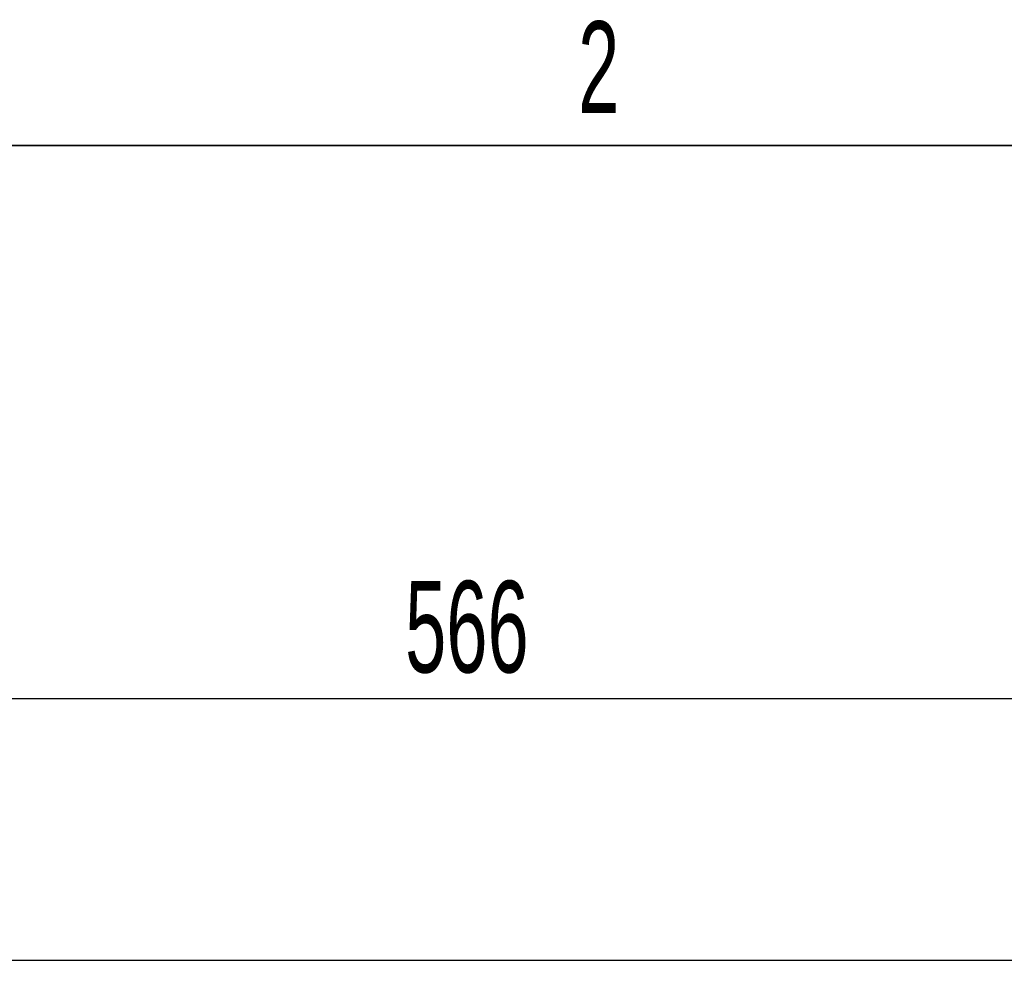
# Paper-space layout 'Blatt3' of a CAD drawing. Header units: millimetres. Extents: x 5 to 418, y 2 to 292.
# Tile 58 of 100: x 75 to 113, y 251 to 287. Entities that reach past the tile are written whole.
import ezdxf

# ---------------------------------------------------------------- set-up
doc = ezdxf.new("R2010")
doc.units = ezdxf.units.MM
doc.layers.add('SLD-0', color=7, linetype='Continuous')
doc.styles.add('SLDTEXTSTYLE0', font='TXT', dxfattribs={"width": 0.605})
doc.dimstyles.new('SLDDIMSTYLE1', dxfattribs={"dimtxt": 3.5, "dimasz": 3.302, "dimexe": 0, "dimexo": 0.0625, "dimgap": 0.875, "dimtad": 1, "dimlfac": 6, "dimrnd": 1e-09, "dimzin": 12, "dimdsep": 46, "dimtxsty": 'SLDTEXTSTYLE0', "dimsah": 1, "dimcen": 0.09, "dimadec": 0, "dimazin": 3, "dimtfac": 1, "dimtofl": 0, "dimtmove": 0, "dimatfit": 3, "dimfxl": 1, "dimfrac": 2, "dimtolj": 1, "dimtzin": 12, "dimarcsym": 0})

# ---------------------------------------------------------------- blocks, each defined once
blk = doc.blocks.new('_D_14')
at = {"layer": 'SLD-0', "color": 7}
for p, q in [((47.042, 250.508), (47.042, 262.341)), ((141.375, 250.508), (141.375, 262.341)), ((141.375, 261.341), (47.042, 261.341))]:
    blk.add_line(p, q, dxfattribs=at)
for points in [[(47.042, 261.341), (50.344, 260.833), (50.344, 261.849)], [(141.375, 261.341), (138.073, 261.849), (138.073, 260.833)]]:
    blk.add_solid(points, dxfattribs=at)
at = {"layer": 'SLD-0', "color": 7, "insert": (90.198, 265.853), "char_height": 3.5, "attachment_point": 1, "style": 'SLDTEXTSTYLE0'}
blk.add_mtext('566', dxfattribs=at)

psp = doc.layouts.new('Blatt3')

# ---------------------------------------------------------------- linework, layer by layer
at = {"color": 7, "linetype": 'Continuous', "lineweight": 25}
psp.add_line((140.7085, 251.3413), (47.7085, 251.3413), dxfattribs=at)
at = {"layer": 'SLD-0', "lineweight": 35}
psp.add_line((408, 282.5), (26, 282.5), dxfattribs=at)

# ---------------------------------------------------------------- texts
at = {"layer": 'SLD-0', "insert": (97.6027, 287.243), "char_height": 3.5, "attachment_point": 2, "style": 'SLDTEXTSTYLE0'}
psp.add_mtext('2', dxfattribs=at)

# ---------------------------------------------------------------- dimensions: what is measured, and where the dimension line sits
at = {"layer": 'SLD-0', "color": 7}
dim = psp.add_linear_dim(base=(47.0418, 261.3413), p1=(141.3751, 250.5079), p2=(47.0418, 250.5079), dimstyle='SLDDIMSTYLE1', dxfattribs=at)
dim.commit()
dim.dimension.update_dxf_attribs({"geometry": '_D_14', "text_midpoint": (94.2085, 261.3413), "dimtype": 160})

doc.saveas('drawing.dxf')
